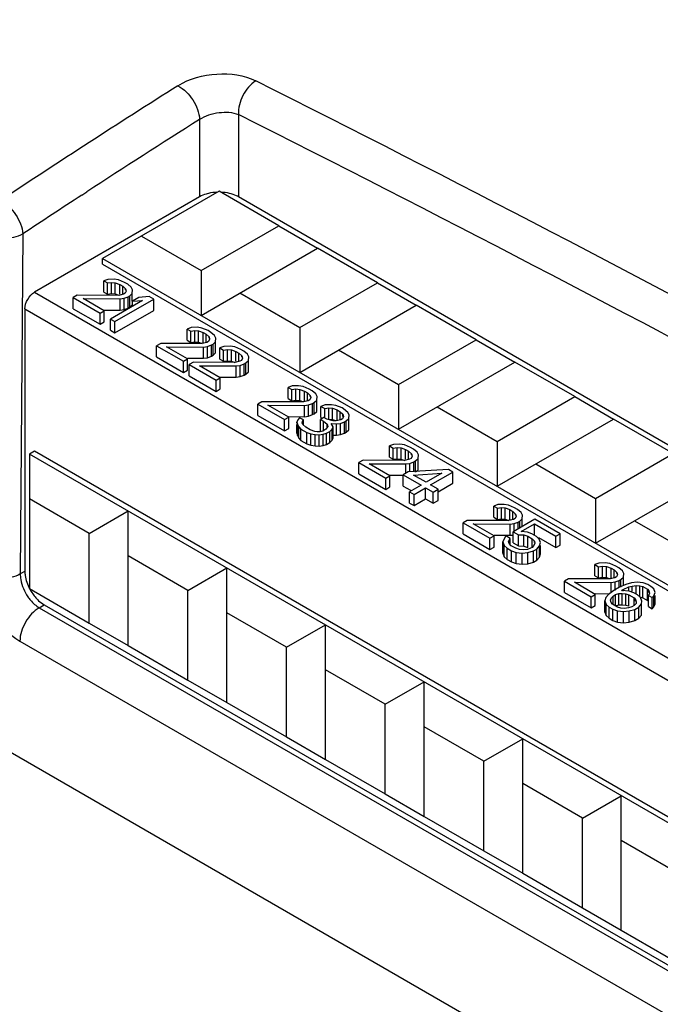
# Model space of a CAD drawing. Header units: millimetres. Extents: x 0 to 594, y 0 to 439.
# Tile 25 of 57: x 461 to 472, y 357 to 375. Entities that reach past the tile are written whole.
import ezdxf

# ---------------------------------------------------------------- set-up
doc = ezdxf.new("R2010")
doc.units = ezdxf.units.MM
doc.header["$LTSCALE"] = 32.67
doc.layers.get('0').update_dxf_attribs({"linetype": 'CONTINUOUS'})

msp = doc.modelspace()

# ---------------------------------------------------------------- linework, layer by layer
at = {"color": 7, "linetype": 'Continuous'}
for p, q in [((463.894, 373.484), (463.894, 372.077)), ((464.602, 373.574), (464.602, 372.077)), ((461.748, 372.107), (461.84, 372.167)), ((464.248, 372.179), (462.127, 370.954)), ((465.337, 371.55), (464.248, 372.179)), ((463.894, 372.077), (460.889, 370.342)), ((484.161, 360.784), (464.602, 372.077)), ((463.923, 370.734), (465.337, 371.55)), ((465.337, 371.55), (466.044, 371.142)), ((460.675, 371.401), (460.628, 365.211)), ((462.834, 371.363), (463.923, 370.734)), ((463.923, 369.917), (466.044, 371.142)), ((467.133, 370.513), (466.044, 371.142)), ((462.127, 370.852), (462.127, 370.954)), ((462.127, 370.954), (482.454, 359.219)), ((462.127, 370.852), (482.453, 359.117)), ((463.923, 370.734), (463.923, 369.917)), ((462.222, 370.574), (462.148, 370.547)), ((462.148, 370.343), (462.148, 370.547)), ((462.148, 370.547), (462.216, 370.508)), ((462.336, 370.577), (462.222, 370.574)), ((462.42, 370.563), (462.336, 370.577)), ((462.53, 370.517), (462.42, 370.563)), ((462.216, 370.508), (462.288, 370.518)), ((462.216, 370.304), (462.216, 370.508)), ((462.288, 370.314), (462.288, 370.518)), ((462.288, 370.518), (462.359, 370.512)), ((462.359, 370.308), (462.359, 370.512)), ((462.359, 370.512), (462.442, 370.482)), ((462.442, 370.303), (462.442, 370.482)), ((462.442, 370.482), (462.496, 370.45)), ((462.496, 370.303), (462.496, 370.45)), ((462.496, 370.45), (462.548, 370.402)), ((462.585, 370.486), (462.53, 370.517)), ((462.548, 370.382), (462.548, 370.402)), ((462.548, 370.402), (462.559, 370.362)), ((462.651, 370.43), (462.585, 370.486)), ((462.675, 370.382), (462.651, 370.43)), ((462.669, 370.316), (462.675, 370.382)), ((462.675, 370.362), (462.675, 370.382)), ((465.719, 369.697), (467.133, 370.513)), ((467.133, 370.513), (467.84, 370.105)), ((460.889, 370.342), (482.444, 357.897)), ((461.668, 370.285), (461.593, 370.242)), ((461.593, 370.038), (461.593, 370.242)), ((461.593, 370.242), (462.081, 369.96)), ((462.424, 370.283), (461.668, 370.285)), ((462.156, 370.004), (461.776, 370.223)), ((461.776, 370.223), (462.446, 370.218)), ((462.148, 370.343), (462.216, 370.304)), ((462.216, 370.304), (462.288, 370.314)), ((462.857, 370.189), (462.27, 369.851)), ((462.288, 370.314), (462.359, 370.308)), ((462.352, 369.804), (463.059, 370.212)), ((462.359, 370.308), (462.424, 370.284)), ((462.511, 370.303), (462.424, 370.283)), ((462.446, 370.218), (462.519, 370.229)), ((462.446, 370.014), (462.446, 370.218)), ((462.541, 370.32), (462.511, 370.303)), ((462.519, 370.229), (462.592, 370.256)), ((462.519, 370.025), (462.519, 370.229)), ((462.559, 370.362), (462.541, 370.32)), ((462.592, 370.256), (462.622, 370.273)), ((462.592, 370.051), (462.592, 370.256)), ((462.622, 370.273), (462.669, 370.316)), ((462.622, 370.069), (462.622, 370.273)), ((462.669, 370.176), (462.669, 370.316)), ((462.791, 370.245), (462.671, 370.176)), ((462.671, 370.176), (462.857, 370.189)), ((462.978, 370.259), (462.791, 370.245)), ((463.059, 370.212), (462.978, 370.259)), ((463.059, 370.008), (463.059, 370.212)), ((464.63, 370.326), (465.719, 369.697)), ((460.712, 370.036), (460.712, 365.259)), ((460.712, 370.036), (482.441, 357.491)), ((461.593, 370.038), (462.081, 369.756)), ((462.081, 369.96), (462.156, 370.004)), ((462.156, 370.016), (462.446, 370.014)), ((462.156, 369.8), (462.156, 370.004)), ((462.352, 369.6), (463.059, 370.008)), ((462.446, 370.014), (462.519, 370.025)), ((462.519, 370.025), (462.592, 370.051)), ((462.592, 370.051), (462.622, 370.069)), ((462.622, 370.069), (462.669, 370.111)), ((462.671, 370.082), (462.671, 370.176)), ((465.719, 368.88), (467.84, 370.105)), ((468.929, 369.476), (467.84, 370.105)), ((462.081, 369.756), (462.081, 369.96)), ((462.27, 369.647), (462.27, 369.851)), ((462.27, 369.851), (462.352, 369.804)), ((462.081, 369.756), (462.156, 369.8)), ((462.27, 369.647), (462.352, 369.6)), ((462.352, 369.6), (462.352, 369.804)), ((463.74, 369.697), (463.666, 369.67)), ((463.666, 369.466), (463.666, 369.67)), ((463.666, 369.67), (463.734, 369.631)), ((463.854, 369.701), (463.74, 369.697)), ((463.938, 369.687), (463.854, 369.701)), ((464.048, 369.641), (463.938, 369.687)), ((465.719, 369.697), (465.719, 368.88)), ((463.666, 369.466), (463.734, 369.427)), ((463.734, 369.631), (463.806, 369.642)), ((463.734, 369.427), (463.734, 369.631)), ((463.806, 369.438), (463.806, 369.642)), ((463.806, 369.642), (463.877, 369.636)), ((463.877, 369.431), (463.877, 369.636)), ((463.877, 369.636), (463.959, 369.605)), ((463.959, 369.426), (463.959, 369.605)), ((463.959, 369.605), (464.014, 369.574)), ((464.014, 369.426), (464.014, 369.574)), ((464.014, 369.574), (464.066, 369.526)), ((464.102, 369.609), (464.048, 369.641)), ((464.077, 369.485), (464.059, 369.444)), ((464.066, 369.505), (464.066, 369.526)), ((464.066, 369.526), (464.077, 369.485)), ((464.169, 369.554), (464.102, 369.609)), ((464.193, 369.505), (464.169, 369.554)), ((464.187, 369.439), (464.193, 369.505)), ((464.193, 369.485), (464.193, 369.505)), ((467.515, 368.66), (468.929, 369.476)), ((468.929, 369.476), (469.636, 369.068)), ((463.186, 369.409), (463.111, 369.366)), ((463.111, 369.161), (463.111, 369.366)), ((463.111, 369.366), (463.599, 369.084)), ((463.942, 369.407), (463.186, 369.409)), ((463.674, 369.127), (463.294, 369.346)), ((463.294, 369.346), (463.964, 369.342)), ((463.734, 369.427), (463.806, 369.438)), ((463.806, 369.438), (463.877, 369.431)), ((463.877, 369.431), (463.942, 369.408)), ((464.029, 369.426), (463.942, 369.407)), ((463.964, 369.342), (464.036, 369.352)), ((463.964, 369.138), (463.964, 369.342)), ((464.059, 369.444), (464.029, 369.426)), ((464.036, 369.352), (464.11, 369.379)), ((464.036, 369.148), (464.036, 369.352)), ((464.11, 369.379), (464.14, 369.397)), ((464.11, 369.175), (464.11, 369.379)), ((464.14, 369.397), (464.187, 369.439)), ((464.14, 369.192), (464.14, 369.397)), ((464.187, 369.235), (464.187, 369.439)), ((464.336, 369.353), (464.262, 369.326)), ((464.262, 369.122), (464.262, 369.326)), ((464.262, 369.326), (464.33, 369.287)), ((464.33, 369.287), (464.402, 369.297)), ((464.33, 369.083), (464.33, 369.287)), ((464.45, 369.357), (464.336, 369.353)), ((464.402, 369.093), (464.402, 369.297)), ((464.402, 369.297), (464.473, 369.291)), ((464.535, 369.343), (464.45, 369.357)), ((464.473, 369.087), (464.473, 369.291)), ((464.473, 369.291), (464.556, 369.261)), ((464.645, 369.297), (464.535, 369.343)), ((464.699, 369.265), (464.645, 369.297)), ((466.426, 369.289), (467.515, 368.66)), ((463.111, 369.161), (463.599, 368.88)), ((463.599, 369.084), (463.674, 369.127)), ((463.674, 369.14), (463.964, 369.138)), ((463.674, 368.923), (463.674, 369.127)), ((463.964, 369.138), (464.036, 369.148)), ((464.036, 369.148), (464.11, 369.175)), ((464.11, 369.175), (464.14, 369.192)), ((464.14, 369.192), (464.187, 369.235)), ((464.262, 369.122), (464.33, 369.083)), ((464.556, 369.082), (464.556, 369.261)), ((464.556, 369.261), (464.61, 369.23)), ((464.61, 369.082), (464.61, 369.23)), ((464.61, 369.23), (464.663, 369.182)), ((464.673, 369.141), (464.655, 369.099)), ((464.663, 369.161), (464.663, 369.182)), ((464.663, 369.182), (464.673, 369.141)), ((464.765, 369.21), (464.699, 369.265)), ((464.789, 369.161), (464.765, 369.21)), ((464.783, 369.095), (464.789, 369.161)), ((464.789, 369.141), (464.789, 369.161)), ((463.599, 368.88), (463.599, 369.084)), ((463.782, 369.065), (463.707, 369.021)), ((463.707, 368.817), (463.707, 369.021)), ((463.707, 369.021), (464.195, 368.74)), ((464.538, 369.063), (463.782, 369.065)), ((464.27, 368.783), (463.891, 369.002)), ((463.891, 369.002), (464.561, 368.998)), ((464.33, 369.083), (464.402, 369.093)), ((464.402, 369.093), (464.473, 369.087)), ((464.473, 369.087), (464.538, 369.063)), ((464.625, 369.082), (464.538, 369.063)), ((464.561, 368.998), (464.633, 369.008)), ((464.561, 368.793), (464.561, 368.998)), ((464.655, 369.099), (464.625, 369.082)), ((464.633, 369.008), (464.707, 369.035)), ((464.633, 368.804), (464.633, 369.008)), ((464.707, 369.035), (464.737, 369.052)), ((464.707, 368.831), (464.707, 369.035)), ((464.737, 369.052), (464.783, 369.095)), ((464.737, 368.848), (464.737, 369.052)), ((464.783, 368.891), (464.783, 369.095)), ((467.515, 367.844), (469.636, 369.068)), ((470.725, 368.44), (469.636, 369.068)), ((463.599, 368.88), (463.674, 368.923)), ((463.707, 368.817), (464.195, 368.535)), ((464.195, 368.74), (464.27, 368.783)), ((464.27, 368.795), (464.561, 368.793)), ((464.27, 368.579), (464.27, 368.783)), ((464.561, 368.793), (464.633, 368.804)), ((464.633, 368.804), (464.707, 368.831)), ((464.707, 368.831), (464.737, 368.848)), ((464.737, 368.848), (464.783, 368.891)), ((464.195, 368.535), (464.195, 368.74)), ((464.195, 368.535), (464.27, 368.579)), ((465.583, 368.633), (465.509, 368.606)), ((465.509, 368.402), (465.509, 368.606)), ((465.509, 368.606), (465.577, 368.567)), ((465.577, 368.567), (465.649, 368.578)), ((465.697, 368.637), (465.583, 368.633)), ((465.649, 368.373), (465.649, 368.578)), ((465.649, 368.578), (465.72, 368.571)), ((465.782, 368.623), (465.697, 368.637)), ((465.72, 368.367), (465.72, 368.571)), ((465.72, 368.571), (465.803, 368.541)), ((465.891, 368.577), (465.782, 368.623)), ((465.946, 368.545), (465.891, 368.577)), ((467.515, 368.66), (467.515, 367.844)), ((465.509, 368.402), (465.577, 368.363)), ((465.577, 368.363), (465.577, 368.567)), ((465.803, 368.362), (465.803, 368.541)), ((465.803, 368.541), (465.857, 368.51)), ((465.857, 368.362), (465.857, 368.51)), ((465.857, 368.51), (465.91, 368.462)), ((465.92, 368.421), (465.902, 368.379)), ((465.91, 368.441), (465.91, 368.462)), ((465.91, 368.462), (465.92, 368.421)), ((466.012, 368.49), (465.946, 368.545)), ((466.036, 368.441), (466.012, 368.49)), ((466.03, 368.375), (466.036, 368.441)), ((466.036, 368.421), (466.036, 368.441)), ((469.311, 367.623), (470.725, 368.44)), ((470.725, 368.44), (471.432, 368.031)), ((465.029, 368.345), (464.954, 368.301)), ((464.954, 368.097), (464.954, 368.301)), ((464.954, 368.301), (465.442, 368.02)), ((465.785, 368.343), (465.029, 368.345)), ((465.517, 368.063), (465.138, 368.282)), ((465.138, 368.282), (465.807, 368.278)), ((465.577, 368.363), (465.649, 368.373)), ((465.649, 368.373), (465.72, 368.367)), ((465.72, 368.367), (465.785, 368.343)), ((465.872, 368.362), (465.785, 368.343)), ((465.807, 368.278), (465.88, 368.288)), ((465.807, 368.074), (465.807, 368.278)), ((465.902, 368.379), (465.872, 368.362)), ((465.88, 368.288), (465.953, 368.315)), ((465.88, 368.084), (465.88, 368.288)), ((465.953, 368.315), (465.983, 368.332)), ((465.953, 368.111), (465.953, 368.315)), ((465.983, 368.332), (466.03, 368.375)), ((465.983, 368.128), (465.983, 368.332)), ((466.03, 368.171), (466.03, 368.375)), ((466.179, 368.289), (466.105, 368.262)), ((466.105, 368.058), (466.105, 368.262)), ((466.105, 368.262), (466.173, 368.223)), ((466.173, 368.223), (466.245, 368.233)), ((466.173, 368.058), (466.173, 368.223)), ((466.294, 368.292), (466.179, 368.289)), ((466.245, 368.029), (466.245, 368.233)), ((466.245, 368.233), (466.316, 368.227)), ((466.378, 368.278), (466.294, 368.292)), ((466.316, 368.023), (466.316, 368.227)), ((466.316, 368.227), (466.399, 368.197)), ((466.488, 368.232), (466.378, 368.278)), ((466.515, 368.217), (466.488, 368.232)), ((466.595, 368.153), (466.515, 368.217)), ((468.222, 368.252), (469.311, 367.623)), ((464.954, 368.097), (465.442, 367.816)), ((465.442, 368.02), (465.517, 368.063)), ((465.517, 368.076), (465.807, 368.074)), ((465.517, 367.859), (465.517, 368.063)), ((465.716, 368.053), (465.684, 368.019)), ((465.784, 368.014), (465.716, 368.053)), ((465.807, 368.074), (465.88, 368.084)), ((465.88, 368.084), (465.953, 368.111)), ((465.953, 368.111), (465.983, 368.128)), ((465.983, 368.128), (466.03, 368.171)), ((466.158, 368.058), (466.098, 368.023)), ((466.105, 368.058), (466.132, 368.043)), ((466.213, 368.026), (466.158, 368.058)), ((466.399, 368.018), (466.399, 368.197)), ((466.399, 368.197), (466.453, 368.165)), ((466.453, 368.018), (466.453, 368.165)), ((466.453, 368.165), (466.506, 368.118)), ((466.498, 368.035), (466.468, 368.018)), ((466.517, 368.077), (466.498, 368.035)), ((466.506, 368.077), (466.506, 368.118)), ((466.506, 368.118), (466.517, 368.077)), ((466.566, 367.996), (466.613, 368.039)), ((466.619, 368.105), (466.595, 368.153)), ((466.613, 368.039), (466.619, 368.105)), ((466.613, 367.834), (466.613, 368.039)), ((466.619, 368.077), (466.619, 368.105)), ((465.442, 367.816), (465.442, 368.02)), ((465.442, 367.816), (465.517, 367.859)), ((465.684, 368.019), (465.666, 367.977)), ((465.666, 367.955), (465.666, 367.977)), ((465.666, 367.977), (465.677, 367.936)), ((465.666, 367.773), (465.666, 367.931)), ((465.677, 367.732), (465.677, 367.936)), ((465.677, 367.936), (465.701, 367.888)), ((465.701, 367.683), (465.701, 367.888)), ((465.701, 367.888), (465.74, 367.848)), ((465.764, 367.955), (465.767, 367.988)), ((465.776, 367.931), (465.764, 367.955)), ((465.767, 367.988), (465.784, 368.014)), ((465.767, 367.955), (465.767, 367.988)), ((465.829, 367.883), (465.776, 367.931)), ((465.784, 367.931), (465.784, 368.014)), ((465.91, 367.836), (465.829, 367.883)), ((466.098, 367.819), (466.098, 368.023)), ((466.098, 368.023), (466.152, 367.992)), ((466.152, 367.81), (466.152, 367.992)), ((466.152, 367.992), (466.219, 367.936)), ((466.229, 367.895), (466.196, 367.845)), ((466.324, 367.997), (466.213, 368.026)), ((466.219, 367.89), (466.219, 367.936)), ((466.219, 367.936), (466.229, 367.895)), ((466.245, 368.029), (466.316, 368.023)), ((466.329, 367.89), (466.291, 367.947)), ((466.291, 367.947), (466.39, 367.941)), ((466.31, 367.848), (466.329, 367.89)), ((466.316, 368.023), (466.37, 368.003)), ((466.381, 367.999), (466.324, 367.997)), ((466.329, 367.686), (466.329, 367.89)), ((466.468, 368.018), (466.381, 367.999)), ((466.39, 367.941), (466.462, 367.952)), ((466.39, 367.737), (466.39, 367.941)), ((466.462, 367.952), (466.536, 367.979)), ((466.462, 367.748), (466.462, 367.952)), ((466.536, 367.979), (466.566, 367.996)), ((466.536, 367.774), (466.536, 367.979)), ((466.566, 367.792), (466.566, 367.996)), ((469.311, 366.807), (471.432, 368.031)), ((472.521, 367.403), (471.432, 368.031)), ((465.666, 367.773), (465.677, 367.732)), ((465.677, 367.732), (465.701, 367.683)), ((465.701, 367.683), (465.74, 367.643)), ((465.74, 367.643), (465.74, 367.848)), ((465.74, 367.848), (465.848, 367.785)), ((465.848, 367.581), (465.848, 367.785)), ((465.848, 367.785), (465.918, 367.762)), ((465.993, 367.806), (465.91, 367.836)), ((465.918, 367.558), (465.918, 367.762)), ((465.918, 367.762), (466.002, 367.748)), ((466.035, 367.799), (465.993, 367.806)), ((466.002, 367.544), (466.002, 367.748)), ((466.002, 367.748), (466.073, 367.742)), ((466.092, 367.801), (466.035, 367.799)), ((466.073, 367.742), (466.145, 367.753)), ((466.073, 367.538), (466.073, 367.742)), ((466.136, 367.81), (466.092, 367.801)), ((466.196, 367.845), (466.136, 367.81)), ((466.145, 367.753), (466.204, 367.771)), ((466.145, 367.549), (466.145, 367.753)), ((466.204, 367.771), (466.264, 367.806)), ((466.204, 367.567), (466.204, 367.771)), ((466.264, 367.806), (466.31, 367.848)), ((466.264, 367.602), (466.264, 367.806)), ((466.31, 367.644), (466.31, 367.848)), ((466.31, 367.644), (466.329, 367.686)), ((466.331, 367.74), (466.39, 367.737)), ((466.39, 367.737), (466.462, 367.748)), ((466.462, 367.748), (466.536, 367.774)), ((466.536, 367.774), (466.566, 367.792)), ((466.566, 367.792), (466.613, 367.834)), ((465.74, 367.643), (465.848, 367.581)), ((465.848, 367.581), (465.918, 367.558)), ((465.918, 367.558), (466.002, 367.544)), ((466.002, 367.544), (466.073, 367.538)), ((466.073, 367.538), (466.145, 367.549)), ((466.145, 367.549), (466.204, 367.567)), ((466.204, 367.567), (466.264, 367.602)), ((466.264, 367.602), (466.31, 367.644)), ((467.426, 367.569), (467.352, 367.542)), ((467.352, 367.338), (467.352, 367.542)), ((467.352, 367.542), (467.42, 367.503)), ((467.42, 367.503), (467.492, 367.513)), ((467.42, 367.299), (467.42, 367.503)), ((467.54, 367.573), (467.426, 367.569)), ((467.492, 367.309), (467.492, 367.513)), ((467.492, 367.513), (467.563, 367.507)), ((467.625, 367.559), (467.54, 367.573)), ((467.563, 367.303), (467.563, 367.507)), ((467.563, 367.507), (467.646, 367.477)), ((467.735, 367.512), (467.625, 367.559)), ((467.789, 367.481), (467.735, 367.512)), ((469.311, 367.623), (469.311, 366.807)), ((460.886, 367.445), (460.797, 367.394)), ((460.797, 367.394), (460.797, 364.945)), ((482.35, 354.951), (460.797, 367.394)), ((482.422, 355.011), (460.886, 367.445)), ((467.352, 367.338), (467.42, 367.299)), ((467.646, 367.298), (467.646, 367.477)), ((467.646, 367.477), (467.7, 367.446)), ((467.7, 367.298), (467.7, 367.446)), ((467.7, 367.446), (467.753, 367.398)), ((467.745, 367.315), (467.715, 367.298)), ((467.763, 367.357), (467.745, 367.315)), ((467.753, 367.377), (467.753, 367.398)), ((467.753, 367.398), (467.763, 367.357)), ((467.855, 367.426), (467.789, 367.481)), ((467.879, 367.377), (467.855, 367.426)), ((467.873, 367.311), (467.879, 367.377)), ((467.879, 367.357), (467.879, 367.377)), ((471.107, 366.586), (472.521, 367.403)), ((466.872, 367.281), (466.797, 367.237)), ((466.797, 367.033), (466.797, 367.237)), ((466.797, 367.237), (467.285, 366.956)), ((467.628, 367.279), (466.872, 367.281)), ((467.36, 366.999), (466.981, 367.218)), ((466.981, 367.218), (467.651, 367.214)), ((467.42, 367.299), (467.492, 367.309)), ((467.492, 367.309), (467.563, 367.303)), ((467.563, 367.303), (467.628, 367.279)), ((467.715, 367.298), (467.628, 367.279)), ((467.651, 367.214), (467.723, 367.224)), ((467.651, 367.041), (467.651, 367.214)), ((467.723, 367.224), (467.797, 367.251)), ((467.723, 367.067), (467.723, 367.224)), ((467.797, 367.251), (467.827, 367.268)), ((467.797, 367.067), (467.797, 367.251)), ((467.827, 367.268), (467.873, 367.311)), ((467.827, 367.064), (467.827, 367.268)), ((467.873, 367.107), (467.873, 367.311)), ((470.018, 367.215), (471.107, 366.586)), ((466.797, 367.033), (467.285, 366.751)), ((467.285, 366.956), (467.36, 366.999)), ((467.36, 367.011), (467.604, 367.01)), ((467.36, 366.795), (467.36, 366.999)), ((467.694, 367.067), (467.604, 367.015)), ((467.604, 366.81), (467.604, 367.015)), ((467.604, 367.015), (467.929, 366.827)), ((468.426, 367.113), (467.694, 367.067)), ((467.789, 367.012), (468.306, 367.044)), ((468.02, 366.879), (467.789, 367.012)), ((467.84, 367.076), (467.873, 367.107)), ((468.306, 367.044), (468.02, 366.879)), ((468.101, 366.832), (468.507, 367.066)), ((468.507, 367.066), (468.426, 367.113)), ((468.507, 366.862), (468.507, 367.066)), ((471.107, 365.77), (473.228, 366.994)), ((467.285, 366.751), (467.285, 366.956)), ((467.285, 366.751), (467.36, 366.795)), ((467.604, 366.81), (467.736, 366.735)), ((467.929, 366.827), (467.719, 366.705)), ((467.8, 366.658), (468.011, 366.78)), ((468.011, 366.576), (468.011, 366.78)), ((468.011, 366.78), (468.146, 366.702)), ((468.237, 366.754), (468.101, 366.832)), ((468.237, 366.706), (468.507, 366.862)), ((467.719, 366.501), (467.719, 366.705)), ((467.719, 366.705), (467.8, 366.658)), ((467.8, 366.454), (467.8, 366.658)), ((468.146, 366.702), (468.237, 366.754)), ((468.146, 366.497), (468.146, 366.702)), ((468.237, 366.55), (468.237, 366.754)), ((461.886, 365.949), (460.797, 366.578)), ((467.719, 366.501), (467.8, 366.454)), ((467.8, 366.454), (468.011, 366.576)), ((468.011, 366.576), (468.146, 366.497)), ((468.146, 366.497), (468.237, 366.55)), ((469.323, 366.474), (469.25, 366.447)), ((469.25, 366.243), (469.25, 366.447)), ((469.25, 366.447), (469.318, 366.408)), ((469.438, 366.477), (469.323, 366.474)), ((469.522, 366.463), (469.438, 366.477)), ((469.632, 366.417), (469.522, 366.463)), ((471.107, 366.586), (471.107, 365.77)), ((461.886, 365.949), (462.593, 366.357)), ((462.593, 363.908), (462.593, 366.357)), ((469.25, 366.243), (469.318, 366.203)), ((469.318, 366.408), (469.39, 366.418)), ((469.318, 366.203), (469.318, 366.408)), ((469.39, 366.214), (469.39, 366.418)), ((469.39, 366.418), (469.46, 366.412)), ((469.46, 366.208), (469.46, 366.412)), ((469.46, 366.412), (469.543, 366.381)), ((469.543, 366.202), (469.543, 366.381)), ((469.543, 366.381), (469.598, 366.35)), ((469.598, 366.202), (469.598, 366.35)), ((469.598, 366.35), (469.65, 366.302)), ((469.686, 366.386), (469.632, 366.417)), ((469.661, 366.261), (469.643, 366.22)), ((469.65, 366.281), (469.65, 366.302)), ((469.65, 366.302), (469.661, 366.261)), ((469.753, 366.33), (469.686, 366.386)), ((469.777, 366.281), (469.753, 366.33)), ((469.771, 366.215), (469.777, 366.281)), ((469.777, 366.261), (469.777, 366.281)), ((468.77, 366.185), (468.695, 366.142)), ((468.695, 365.938), (468.695, 366.142)), ((468.695, 366.142), (469.182, 365.86)), ((469.525, 366.183), (468.77, 366.185)), ((469.258, 365.904), (468.878, 366.123)), ((468.878, 366.123), (469.548, 366.118)), ((469.318, 366.203), (469.39, 366.214)), ((469.39, 366.214), (469.46, 366.208)), ((469.46, 366.208), (469.526, 366.184)), ((469.613, 366.202), (469.525, 366.183)), ((469.548, 366.118), (469.62, 366.129)), ((469.548, 365.914), (469.548, 366.118)), ((469.998, 366.206), (469.607, 365.98)), ((469.643, 366.22), (469.613, 366.202)), ((469.62, 366.129), (469.694, 366.155)), ((469.62, 365.98), (469.62, 366.129)), ((469.694, 366.155), (469.724, 366.173)), ((469.694, 366.03), (469.694, 366.155)), ((469.724, 366.173), (469.771, 366.215)), ((469.724, 366.048), (469.724, 366.173)), ((469.75, 365.984), (469.991, 366.123)), ((469.771, 366.075), (469.771, 366.215)), ((469.991, 365.919), (469.991, 366.123)), ((469.991, 366.123), (470.384, 365.896)), ((470.459, 365.94), (469.998, 366.206)), ((471.814, 366.178), (472.903, 365.549)), ((461.886, 364.316), (461.886, 365.949)), ((468.695, 365.938), (469.182, 365.656)), ((469.182, 365.86), (469.258, 365.904)), ((469.258, 365.916), (469.548, 365.914)), ((469.258, 365.699), (469.258, 365.904)), ((469.471, 365.902), (469.438, 365.851)), ((469.553, 365.855), (469.471, 365.902)), ((469.548, 365.914), (469.586, 365.919)), ((469.607, 365.776), (469.607, 365.98)), ((469.607, 365.98), (469.702, 365.925)), ((469.702, 365.721), (469.702, 365.925)), ((469.702, 365.925), (469.801, 365.92)), ((469.863, 365.971), (469.75, 365.984)), ((469.801, 365.716), (469.801, 365.92)), ((469.801, 365.92), (469.87, 365.897)), ((469.946, 365.941), (469.863, 365.971)), ((469.87, 365.693), (469.87, 365.897)), ((469.87, 365.897), (469.952, 365.85)), ((470.027, 365.894), (469.946, 365.941)), ((470.08, 365.846), (470.027, 365.894)), ((470.384, 365.896), (470.459, 365.94)), ((470.384, 365.692), (470.384, 365.896)), ((470.459, 365.736), (470.459, 365.94)), ((469.182, 365.656), (469.182, 365.86)), ((469.438, 365.851), (469.419, 365.793)), ((469.419, 365.589), (469.419, 365.793)), ((469.419, 365.793), (469.441, 365.728)), ((469.441, 365.524), (469.441, 365.728)), ((469.441, 365.728), (469.494, 365.68)), ((469.52, 365.804), (469.553, 365.855)), ((469.53, 365.764), (469.52, 365.804)), ((469.569, 365.724), (469.53, 365.764)), ((469.553, 365.741), (469.553, 365.855)), ((469.651, 365.677), (469.569, 365.724)), ((469.607, 365.776), (469.702, 365.721)), ((469.702, 365.721), (469.801, 365.716)), ((469.801, 365.716), (469.87, 365.693)), ((469.952, 365.694), (469.952, 365.85)), ((469.952, 365.85), (469.991, 365.81)), ((469.983, 365.728), (469.952, 365.694)), ((470.001, 365.77), (469.983, 365.728)), ((469.991, 365.781), (469.991, 365.81)), ((469.991, 365.81), (470.001, 365.77)), ((470.035, 365.664), (470.083, 365.723)), ((470.068, 365.874), (470.384, 365.692)), ((470.102, 365.781), (470.08, 365.846)), ((470.083, 365.723), (470.102, 365.781)), ((470.083, 365.518), (470.083, 365.723)), ((470.102, 365.577), (470.102, 365.728)), ((470.384, 365.692), (470.459, 365.736)), ((463.682, 364.912), (462.593, 365.541)), ((469.182, 365.656), (469.258, 365.699)), ((469.419, 365.589), (469.441, 365.524)), ((469.441, 365.524), (469.494, 365.476)), ((469.494, 365.476), (469.494, 365.68)), ((469.494, 365.68), (469.576, 365.633)), ((469.576, 365.429), (469.576, 365.633)), ((469.576, 365.633), (469.658, 365.603)), ((469.72, 365.654), (469.651, 365.677)), ((469.658, 365.399), (469.658, 365.603)), ((469.658, 365.603), (469.771, 365.59)), ((469.791, 365.648), (469.72, 365.654)), ((469.771, 365.59), (469.872, 365.601)), ((469.771, 365.386), (469.771, 365.59)), ((469.863, 365.658), (469.791, 365.648)), ((469.922, 365.677), (469.863, 365.658)), ((469.872, 365.601), (469.974, 365.629)), ((469.872, 365.397), (469.872, 365.601)), ((469.952, 365.694), (469.922, 365.677)), ((469.974, 365.629), (470.035, 365.664)), ((469.974, 365.425), (469.974, 365.629)), ((470.035, 365.459), (470.035, 365.664)), ((470.083, 365.518), (470.102, 365.577)), ((469.494, 365.476), (469.576, 365.429)), ((469.576, 365.429), (469.658, 365.399)), ((469.658, 365.399), (469.771, 365.386)), ((469.771, 365.386), (469.872, 365.397)), ((469.872, 365.397), (469.974, 365.425)), ((469.974, 365.425), (470.035, 365.459)), ((470.035, 365.459), (470.083, 365.518)), ((471.167, 365.409), (471.093, 365.383)), ((471.093, 365.178), (471.093, 365.383)), ((471.093, 365.383), (471.161, 365.343)), ((471.161, 365.343), (471.233, 365.354)), ((471.161, 365.139), (471.161, 365.343)), ((471.281, 365.413), (471.167, 365.409)), ((471.233, 365.15), (471.233, 365.354)), ((471.233, 365.354), (471.304, 365.348)), ((471.365, 365.399), (471.281, 365.413)), ((471.304, 365.144), (471.304, 365.348)), ((471.304, 365.348), (471.387, 365.317)), ((471.475, 365.353), (471.365, 365.399)), ((471.529, 365.322), (471.475, 365.353)), ((460.628, 365.211), (460.712, 365.259)), ((463.682, 364.912), (464.389, 365.321)), ((464.389, 362.871), (464.389, 365.321)), ((471.093, 365.178), (471.161, 365.139)), ((471.387, 365.138), (471.387, 365.317)), ((471.387, 365.317), (471.441, 365.286)), ((471.441, 365.138), (471.441, 365.286)), ((471.441, 365.286), (471.493, 365.238)), ((471.504, 365.197), (471.486, 365.156)), ((471.493, 365.217), (471.493, 365.238)), ((471.493, 365.238), (471.504, 365.197)), ((471.596, 365.266), (471.529, 365.322)), ((471.62, 365.217), (471.596, 365.266)), ((471.614, 365.151), (471.62, 365.217)), ((471.62, 365.197), (471.62, 365.217)), ((470.613, 365.121), (470.538, 365.078)), ((470.538, 364.874), (470.538, 365.078)), ((470.538, 365.078), (471.026, 364.796)), ((471.369, 365.119), (470.613, 365.121)), ((471.101, 364.839), (470.721, 365.059)), ((470.721, 365.059), (471.391, 365.054)), ((471.161, 365.139), (471.233, 365.15)), ((471.233, 365.15), (471.304, 365.144)), ((471.304, 365.144), (471.369, 365.12)), ((471.456, 365.138), (471.369, 365.119)), ((471.391, 365.054), (471.463, 365.064)), ((471.391, 364.874), (471.391, 365.054)), ((471.486, 365.156), (471.456, 365.138)), ((471.463, 365.064), (471.537, 365.091)), ((471.463, 364.911), (471.463, 365.064)), ((471.537, 365.091), (471.567, 365.109)), ((471.537, 364.968), (471.537, 365.091)), ((471.659, 365.021), (471.54, 364.968)), ((471.567, 365.109), (471.614, 365.151)), ((471.567, 364.968), (471.567, 365.109)), ((471.614, 365.001), (471.614, 365.151)), ((471.762, 365.049), (471.659, 365.021)), ((471.712, 364.973), (471.771, 364.991)), ((471.862, 365.06), (471.762, 365.049)), ((471.771, 364.991), (471.843, 365.002)), ((471.771, 364.899), (471.771, 364.991)), ((471.843, 364.845), (471.843, 365.002)), ((471.843, 365.002), (471.914, 364.996)), ((471.975, 365.047), (471.862, 365.06)), ((471.914, 364.791), (471.914, 364.996)), ((471.914, 364.996), (471.969, 364.981)), ((472.058, 365.016), (471.975, 365.047)), ((472.112, 364.985), (472.058, 365.016)), ((472.165, 364.937), (472.112, 364.985)), ((460.797, 364.945), (461.886, 364.316)), ((463.682, 363.279), (463.682, 364.912)), ((470.538, 364.874), (471.026, 364.592)), ((471.026, 364.796), (471.101, 364.839)), ((471.101, 364.852), (471.343, 364.85)), ((471.101, 364.635), (471.101, 364.839)), ((471.343, 364.838), (471.295, 364.779)), ((471.435, 364.907), (471.343, 364.838)), ((471.394, 364.774), (471.426, 364.808)), ((471.426, 364.808), (471.471, 364.834)), ((471.426, 364.659), (471.426, 364.808)), ((471.54, 364.968), (471.435, 364.907)), ((471.471, 364.834), (471.53, 364.852)), ((471.471, 364.63), (471.471, 364.834)), ((471.53, 364.852), (471.587, 364.854)), ((471.53, 364.648), (471.53, 364.852)), ((471.578, 364.911), (471.608, 364.929)), ((471.719, 364.899), (471.578, 364.911)), ((471.587, 364.65), (471.587, 364.854)), ((471.587, 364.854), (471.658, 364.848)), ((471.608, 364.929), (471.712, 364.973)), ((471.608, 364.899), (471.608, 364.929)), ((471.658, 364.644), (471.658, 364.848)), ((471.658, 364.848), (471.714, 364.833)), ((471.712, 364.899), (471.712, 364.973)), ((471.714, 364.629), (471.714, 364.833)), ((471.714, 364.833), (471.808, 364.778)), ((471.802, 364.869), (471.719, 364.899)), ((471.87, 364.83), (471.802, 364.869)), ((471.923, 364.782), (471.87, 364.83)), ((471.969, 364.777), (471.969, 364.981)), ((471.969, 364.981), (472.051, 364.934)), ((472.051, 364.73), (472.051, 364.934)), ((472.051, 364.934), (472.076, 364.902)), ((472.087, 364.861), (472.069, 364.819)), ((472.069, 364.615), (472.069, 364.819)), ((472.069, 364.819), (472.137, 364.78)), ((472.076, 364.872), (472.076, 364.902)), ((472.076, 364.902), (472.087, 364.861)), ((472.137, 364.78), (472.168, 364.814)), ((472.188, 364.872), (472.165, 364.937)), ((472.168, 364.814), (472.188, 364.872)), ((472.168, 364.61), (472.168, 364.814)), ((472.188, 364.668), (472.188, 364.819)), ((460.976, 364.595), (461.066, 364.647)), ((461.066, 364.647), (482.279, 352.4)), ((471.026, 364.592), (471.026, 364.796)), ((471.026, 364.592), (471.101, 364.635)), ((471.295, 364.779), (471.276, 364.721)), ((471.276, 364.517), (471.276, 364.721)), ((471.276, 364.721), (471.298, 364.656)), ((471.298, 364.452), (471.298, 364.656)), ((471.298, 364.656), (471.351, 364.608)), ((471.376, 364.732), (471.394, 364.774)), ((471.387, 364.692), (471.376, 364.732)), ((471.413, 364.659), (471.387, 364.692)), ((471.507, 364.605), (471.413, 364.659)), ((471.471, 364.63), (471.53, 364.648)), ((471.53, 364.648), (471.587, 364.65)), ((471.587, 364.65), (471.658, 364.644)), ((471.658, 364.644), (471.714, 364.629)), ((471.81, 364.638), (471.765, 364.612)), ((471.808, 364.638), (471.808, 364.778)), ((471.808, 364.778), (471.834, 364.746)), ((471.842, 364.672), (471.81, 364.638)), ((471.834, 364.717), (471.834, 364.746)), ((471.834, 364.746), (471.845, 364.705)), ((471.845, 364.705), (471.842, 364.672)), ((471.893, 364.608), (471.941, 364.667)), ((471.914, 364.791), (471.969, 364.777)), ((471.945, 364.717), (471.923, 364.782)), ((471.941, 364.667), (471.945, 364.717)), ((471.941, 364.463), (471.941, 364.667)), ((471.945, 364.698), (471.945, 364.717)), ((471.969, 364.777), (472.051, 364.73)), ((472.137, 364.576), (472.137, 364.78)), ((472.168, 364.61), (472.188, 364.668)), ((460.976, 364.595), (482.189, 352.348)), ((465.478, 363.875), (464.389, 364.504)), ((471.276, 364.517), (471.298, 364.452)), ((471.298, 364.452), (471.351, 364.404)), ((471.351, 364.404), (471.351, 364.608)), ((471.351, 364.608), (471.419, 364.569)), ((471.419, 364.365), (471.419, 364.569)), ((471.419, 364.569), (471.502, 364.539)), ((471.502, 364.335), (471.502, 364.539)), ((471.502, 364.539), (471.614, 364.526)), ((471.563, 364.59), (471.507, 364.605)), ((471.634, 364.584), (471.563, 364.59)), ((471.614, 364.526), (471.715, 364.537)), ((471.614, 364.321), (471.614, 364.526)), ((471.706, 364.594), (471.634, 364.584)), ((471.765, 364.612), (471.706, 364.594)), ((471.715, 364.537), (471.818, 364.565)), ((471.715, 364.333), (471.715, 364.537)), ((471.818, 364.565), (471.893, 364.608)), ((471.818, 364.36), (471.818, 364.565)), ((471.893, 364.404), (471.893, 364.608)), ((471.893, 364.404), (471.941, 364.463)), ((472.069, 364.615), (472.137, 364.576)), ((472.137, 364.576), (472.168, 364.61)), ((461.886, 364.316), (462.593, 363.908)), ((465.478, 363.875), (466.186, 364.284)), ((466.186, 361.834), (466.186, 364.284)), ((471.351, 364.404), (471.419, 364.365)), ((471.419, 364.365), (471.502, 364.335)), ((471.502, 364.335), (471.614, 364.321)), ((471.614, 364.321), (471.715, 364.333)), ((471.715, 364.333), (471.818, 364.36)), ((471.818, 364.36), (471.893, 364.404)), ((460.622, 363.986), (481.836, 351.739)), ((462.593, 363.908), (463.682, 363.279)), ((465.478, 362.242), (465.478, 363.875)), ((467.274, 362.838), (466.186, 363.467)), ((463.682, 363.279), (464.389, 362.871)), ((467.274, 362.838), (467.982, 363.247)), ((467.982, 360.797), (467.982, 363.247)), ((464.389, 362.871), (465.478, 362.242)), ((467.274, 361.205), (467.274, 362.838)), ((504.587, 336.479), (459.052, 362.768)), ((469.071, 361.801), (467.982, 362.43)), ((465.478, 362.242), (466.186, 361.834)), ((469.071, 361.801), (469.778, 362.21)), ((469.778, 359.76), (469.778, 362.21)), ((466.186, 361.834), (467.274, 361.205)), ((469.071, 360.168), (469.071, 361.801)), ((470.867, 360.765), (469.778, 361.393)), ((467.274, 361.205), (467.982, 360.797)), ((470.867, 360.765), (471.574, 361.173)), ((471.574, 358.723), (471.574, 361.173)), ((467.982, 360.797), (469.071, 360.168)), ((470.867, 359.132), (470.867, 360.765)), ((472.663, 359.728), (471.574, 360.356)), ((469.071, 360.168), (469.778, 359.76)), ((469.778, 359.76), (470.867, 359.132)), ((470.867, 359.132), (471.574, 358.723)), ((471.574, 358.723), (472.663, 358.095))]:
    msp.add_line(p, q, dxfattribs=at)
for centre, radius, start, end in [((293.488, 25.238), 396.102, 62.07635, 64.30832), ((283.994, 7.346), 413.704, 59.92522, 64.10669), ((280.707, 7.475), 410.382, 59.9588, 63.32847), ((556.549, 226.731), 174.285, 122.2682, 123.53248), ((555.926, 227.704), 172.4, 122.26436, 123.07549), ((280.591, 7.256), 409.938, 59.9588, 63.32847), ((557.59, 225.148), 175.449, 123.11134, 123.5305), ((461.562, 365.341), 0.861, 207.7312, 209.9993)]:
    msp.add_arc(centre, radius, start, end, dxfattribs=at)
msp.add_ellipse((489.293, -12.161), major_axis=(-227.329, 400.774), ratio=0.582373, start_param=-0.862527, end_param=-0.699371, dxfattribs=at)
for points, knots in [([(520.598, 349.663), (515.917, 352.841), (497.573, 364.839), (478.365, 375.537), (463.68, 382.524)], [0, 0, 0, 0, 0.258112, 1, 1, 1, 1]), ([(463.749, 379.883), (468.311, 377.688), (486.962, 368.253), (504.881, 357.394), (518.014, 348.544)], [0, 0, 0, 0, 0.242234, 1, 1, 1, 1]), ([(463.501, 374.099), (463.709, 374.231), (464.198, 374.357), (464.704, 374.298), (464.918, 374.19)], [0, 0, 0, 0, 0.50714, 1, 1, 1, 1]), ([(464.918, 374.19), (464.817, 374.127), (464.661, 373.933), (464.595, 373.693), (464.602, 373.574)], [0, 0, 0, 0, 0.498289, 1, 1, 1, 1]), ([(463.501, 374.099), (463.612, 374.043), (463.791, 373.852), (463.889, 373.61), (463.894, 373.484)], [0, 0, 0, 0, 0.49837, 1, 1, 1, 1]), ([(463.894, 373.484), (463.998, 373.555), (464.237, 373.631), (464.493, 373.62), (464.602, 373.574)], [0, 0, 0, 0, 0.514371, 1, 1, 1, 1]), ([(460.272, 372.01), (460.383, 371.954), (460.563, 371.765), (460.667, 371.526), (460.675, 371.401)], [0, 0, 0, 0, 0.500095, 1, 1, 1, 1]), ([(464.057, 372.14), (464.042, 372.136), (463.986, 372.121), (463.931, 372.098), (463.894, 372.077)], [0, 0, 0, 0, 0.26441, 1, 1, 1, 1]), ([(464.602, 372.077), (464.59, 372.084), (464.538, 372.111), (464.483, 372.129), (464.439, 372.14)], [0, 0, 0, 0, 0.234676, 1, 1, 1, 1]), ([(460.675, 371.401), (460.57, 371.342), (460.321, 371.296), (460.073, 371.344), (459.968, 371.405)], [0, 0, 0, 0, 0.499394, 1, 1, 1, 1]), ([(460.712, 370.036), (460.712, 370.096), (460.754, 370.216), (460.837, 370.312), (460.889, 370.342)], [0, 0, 0, 0, 0.500002, 1, 1, 1, 1]), ([(459.921, 365.214), (459.92, 364.972), (460.082, 364.491), (460.413, 364.107), (460.622, 363.986)], [0, 0, 0, 0, 0.500569, 1, 1, 1, 1]), ([(460.628, 365.211), (460.523, 365.151), (460.274, 365.105), (460.026, 365.154), (459.921, 365.214)], [0, 0, 0, 0, 0.499429, 1, 1, 1, 1]), ([(460.628, 365.211), (460.628, 365.177), (460.642, 365.029), (460.704, 364.887), (460.769, 364.793)], [0, 0, 0, 0, 0.229734, 1, 1, 1, 1]), ([(460.712, 365.259), (460.712, 365.234), (460.722, 365.123), (460.76, 365.016), (460.8, 364.941)], [0, 0, 0, 0, 0.229215, 1, 1, 1, 1]), ([(460.769, 364.793), (460.784, 364.772), (460.842, 364.696), (460.915, 364.63), (460.976, 364.595)], [0, 0, 0, 0, 0.267246, 1, 1, 1, 1]), ([(460.931, 364.756), (460.941, 364.745), (460.983, 364.704), (461.029, 364.668), (461.066, 364.647)], [0, 0, 0, 0, 0.26441, 1, 1, 1, 1]), ([(460.976, 364.595), (460.872, 364.535), (460.706, 364.344), (460.623, 364.107), (460.622, 363.986)], [0, 0, 0, 0, 0.499432, 1, 1, 1, 1])]:
    msp.add_open_spline(points, degree=3, knots=knots, dxfattribs=at)
for points in [[(464.21, 372.161), (464.158, 372.158), (464.107, 372.152), (464.057, 372.14)], [(464.439, 372.14), (464.389, 372.152), (464.338, 372.158), (464.286, 372.161)], [(460.816, 364.911), (460.848, 364.855), (460.887, 364.803), (460.931, 364.756)]]:
    msp.add_open_spline(points, degree=3, dxfattribs=at)

doc.saveas('drawing.dxf')
